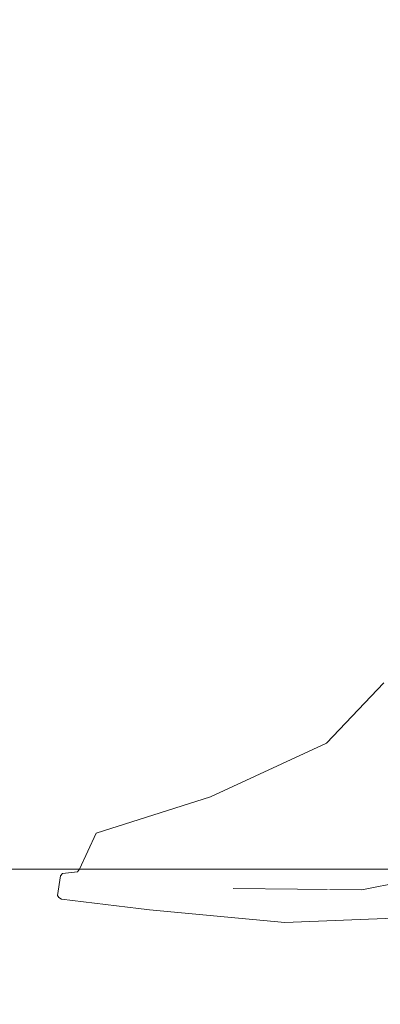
# Model space of a CAD drawing. Header units: millimetres. Extents: x 0 to 650, y -1 to 707.
# Tile 248 of 256: x 501.83 to 503.23, y 442.63 to 446.46. Entities that reach past the tile are written whole.
import ezdxf
from ezdxf.xclip import XClip

# ---------------------------------------------------------------- set-up
doc = ezdxf.new("R2010")
doc.units = ezdxf.units.MM
doc.header["$MEASUREMENT"] = 0
doc.header["$XCLIPFRAME"] = 0
doc.linetypes.add('Wipeout_Contour', pattern=[1000, 0, -1000])
for name, color, linetype in [('Desenho 2D - Geral.2D', 7, 'Continuous'), ('Interior - Mobiliário .ARQ', 7, 'Continuous'), ('Parede.ARQ', 7, 'Continuous')]:
    doc.layers.add(name, color=color, linetype=linetype)

# ---------------------------------------------------------------- blocks, each defined once
blk = doc.blocks.new('Desenho_5_5', base_point=(26.0927, 442.8059))
at = {"color": 254, "linetype": 'Wipeout_Contour', "lineweight": 0, "ltscale": 59766.370681}
blk.add_wipeout([(489.9989, 446.6059), (479.6078, 446.6059), (479.6078, 442.3059), (517.1078, 442.3059), (517.1078, 446.6059), (507.9964, 446.6059), (507.8406, 445.1437), (507.8028, 444.4001), (507.7712, 443.7709), (507.755, 443.685), (507.6804, 443.4049), (507.7205, 443.2887), (507.7168, 443.1711), (507.7847, 443.1408), (507.792, 443.1335), (507.7944, 443.0561), (507.7866, 443.0377), (507.7272, 443.0291), (507.6407, 443.0274), (507.6364, 443.0022), (507.6022, 442.9681), (507.5546, 442.9528), (507.4706, 442.9267), (507.2296, 442.9127), (507.1989, 442.913), (507.1989, 442.8059), (506.8989, 442.8059), (506.8989, 442.9525), (506.848, 442.9698), (506.8473, 443.0149), (506.8133, 443.0183), (506.7377, 443.059), (506.7378, 443.1283), (506.7448, 443.1364), (506.8168, 443.1801), (506.8256, 443.2671), (506.8276, 443.4655), (506.8199, 443.501), (506.5845, 443.7365), (506.5582, 443.8323), (506.6158, 444.9228), (506.5602, 445.2669), (506.5747, 446.6059), (505.4854, 446.6059), (505.4373, 446.2265), (505.2329, 444.8793), (504.6778, 443.5507), (504.6262, 443.4291), (504.8058, 443.364), (504.7753, 443.3613), (504.747, 443.2748), (504.7661, 443.265), (504.8043, 443.2537), (504.8109, 443.2352), (504.8151, 443.0101), (504.8087, 442.9934), (504.7079, 442.9848), (504.4579, 442.9862), (504.0546, 442.9934), (503.9453, 443.0242), (503.9344, 443.0322), (503.9356, 443.0642), (503.9346, 443.0765), (503.8023, 443.0576), (503.3479, 442.9652), (502.8632, 442.9465), (502.3383, 442.9949), (501.9962, 443.0373), (501.9848, 443.0429), (501.9921, 443.1277), (501.9997, 443.1361), (502.0576, 443.1428), (502.0656, 443.1532), (502.1303, 443.2934), (502.5751, 443.4351), (503.026, 443.6433), (503.2482, 443.8779), (503.2406, 443.9065), (503.2487, 443.9159), (503.5064, 444.083), (503.5666, 444.161), (503.6426, 444.1582), (503.6685, 444.249), (503.6943, 444.3615), (503.963, 445.381), (503.9952, 446.6059), (490.2989, 446.6059), (490.2989, 442.8059), (489.9989, 442.8059)], dxfattribs=at).dxf.layer = 'Parede.ARQ'
at = {"color": 254, "linetype": 'Wipeout_Contour', "lineweight": 0, "ltscale": 2012.222469}
blk.add_wipeout([(503.2528, 443.725), (503.2482, 443.8779), (503.026, 443.6433)], dxfattribs=at).dxf.layer = 'Interior - Mobiliário .ARQ'
at = {"color": 254, "linetype": 'Wipeout_Contour', "lineweight": 0, "ltscale": 2009.916792}
blk.add_wipeout([(502.59, 443.4124), (502.2016, 443.2677), (502.6137, 443.334)], dxfattribs=at).dxf.layer = 'Interior - Mobiliário .ARQ'
at = {"color": 254, "linetype": 'Wipeout_Contour', "lineweight": 0, "ltscale": 2009.119779}
blk.add_wipeout([(502.1652, 443.1285), (502.0576, 443.1428), (501.9997, 443.1361)], dxfattribs=at).dxf.layer = 'Interior - Mobiliário .ARQ'
at = {"color": 254, "linetype": 'Wipeout_Contour', "lineweight": 0, "ltscale": 2012.003162}
blk.add_wipeout([(503.6579, 443.1618), (503.1665, 443.0661), (503.1836, 442.9971)], dxfattribs=at).dxf.layer = 'Interior - Mobiliário .ARQ'
at = {"color": 254, "linetype": 'Wipeout_Contour', "lineweight": 0, "ltscale": 2012.0367}
blk.add_wipeout([(503.0589, 443.5897), (503.2626, 443.6283), (503.2528, 443.725)], dxfattribs=at).dxf.layer = 'Interior - Mobiliário .ARQ'
at = {"color": 254, "linetype": 'Wipeout_Contour', "lineweight": 0, "ltscale": 2009.932544}
blk.add_wipeout([(502.2016, 443.2677), (502.59, 443.4124), (502.1303, 443.2934)], dxfattribs=at).dxf.layer = 'Interior - Mobiliário .ARQ'
at = {"color": 254, "linetype": 'Wipeout_Contour', "lineweight": 0, "ltscale": 2011.746189}
blk.add_wipeout([(503.1836, 442.9971), (503.6714, 443.0806), (503.6579, 443.1618)], dxfattribs=at).dxf.layer = 'Interior - Mobiliário .ARQ'
at = {"color": 254, "linetype": 'Wipeout_Contour', "lineweight": 0, "ltscale": 2008.814513}
blk.add_wipeout([(501.9997, 443.1361), (502.1373, 443.1193), (502.1652, 443.1285)], dxfattribs=at).dxf.layer = 'Interior - Mobiliário .ARQ'
at = {"color": 254, "linetype": 'Wipeout_Contour', "lineweight": 0, "ltscale": 2012.547783}
blk.add_wipeout([(503.2528, 443.725), (503.026, 443.6433), (503.0589, 443.5897)], dxfattribs=at).dxf.layer = 'Interior - Mobiliário .ARQ'
at = {"color": 254, "linetype": 'Wipeout_Contour', "lineweight": 0, "ltscale": 2009.786109}
blk.add_wipeout([(502.582, 443.2143), (502.6137, 443.334), (502.2016, 443.2677)], dxfattribs=at).dxf.layer = 'Interior - Mobiliário .ARQ'
at = {"color": 254, "linetype": 'Wipeout_Contour', "lineweight": 0, "ltscale": 2011.20253}
blk.add_wipeout([(502.6137, 443.334), (503.0996, 443.4519), (503.0589, 443.5897)], dxfattribs=at).dxf.layer = 'Interior - Mobiliário .ARQ'
at = {"color": 254, "linetype": 'Wipeout_Contour', "lineweight": 0, "ltscale": 2010.152647}
blk.add_wipeout([(502.5751, 443.4351), (502.1303, 443.2934), (502.59, 443.4124)], dxfattribs=at).dxf.layer = 'Interior - Mobiliário .ARQ'
at = {"color": 254, "linetype": 'Wipeout_Contour', "lineweight": 0, "ltscale": 2011.341853}
blk.add_wipeout([(503.0589, 443.5897), (502.59, 443.4124), (502.6137, 443.334)], dxfattribs=at).dxf.layer = 'Interior - Mobiliário .ARQ'
at = {"color": 254, "linetype": 'Wipeout_Contour', "lineweight": 0, "ltscale": 2010.711119}
blk.add_wipeout([(502.582, 443.2143), (503.1345, 443.2501), (503.0996, 443.4519)], dxfattribs=at).dxf.layer = 'Interior - Mobiliário .ARQ'
at = {"color": 254, "linetype": 'Wipeout_Contour', "lineweight": 0, "ltscale": 2011.266363}
blk.add_wipeout([(503.0996, 443.4519), (502.6137, 443.334), (502.582, 443.2143)], dxfattribs=at).dxf.layer = 'Interior - Mobiliário .ARQ'
at = {"color": 254, "linetype": 'Wipeout_Contour', "lineweight": 0, "ltscale": 2011.501157}
blk.add_wipeout([(502.59, 443.4124), (503.0589, 443.5897), (503.026, 443.6433)], dxfattribs=at).dxf.layer = 'Interior - Mobiliário .ARQ'
at = {"color": 254, "linetype": 'Wipeout_Contour', "lineweight": 0, "ltscale": 2010.394053}
blk.add_wipeout([(502.6717, 443.094), (503.1387, 443.0807), (503.1345, 443.2501)], dxfattribs=at).dxf.layer = 'Interior - Mobiliário .ARQ'
at = {"color": 254, "linetype": 'Wipeout_Contour', "lineweight": 0, "ltscale": 2011.265872}
blk.add_wipeout([(503.026, 443.6433), (502.5751, 443.4351), (502.59, 443.4124)], dxfattribs=at).dxf.layer = 'Interior - Mobiliário .ARQ'
at = {"color": 254, "linetype": 'Wipeout_Contour', "lineweight": 0, "ltscale": 2012.632903}
blk.add_wipeout([(503.2626, 443.6283), (503.0589, 443.5897), (503.0996, 443.4519)], dxfattribs=at).dxf.layer = 'Interior - Mobiliário .ARQ'
at = {"color": 254, "linetype": 'Wipeout_Contour', "lineweight": 0, "ltscale": 2011.144299}
blk.add_wipeout([(503.1345, 443.2501), (502.582, 443.2143), (502.6717, 443.094)], dxfattribs=at).dxf.layer = 'Interior - Mobiliário .ARQ'
at = {"layer": 'Interior - Mobiliário .ARQ', "color": 7, "linetype": 'Continuous', "lineweight": 0}
blk.add_line((503.026, 443.6433), (502.5751, 443.4351), dxfattribs=at)
at = {"color": 254, "linetype": 'Wipeout_Contour', "lineweight": 0, "ltscale": 2012.434963}
blk.add_wipeout([(503.0996, 443.4519), (503.4537, 443.522), (503.2626, 443.6283)], dxfattribs=at).dxf.layer = 'Interior - Mobiliário .ARQ'
at = {"color": 254, "linetype": 'Wipeout_Contour', "lineweight": 0, "ltscale": 2012.244648}
blk.add_wipeout([(503.1345, 443.2501), (503.1387, 443.0807), (503.6533, 443.1765)], dxfattribs=at).dxf.layer = 'Interior - Mobiliário .ARQ'
at = {"color": 254, "linetype": 'Wipeout_Contour', "lineweight": 0, "ltscale": 2010.03501}
blk.add_wipeout([(502.1652, 443.1285), (502.1373, 443.1193), (502.663, 443.0786)], dxfattribs=at).dxf.layer = 'Interior - Mobiliário .ARQ'
at = {"layer": 'Interior - Mobiliário .ARQ', "color": 7, "linetype": 'Continuous', "lineweight": 0}
blk.add_line((503.026, 443.6433), (503.2482, 443.8779), dxfattribs=at)
at = {"color": 254, "linetype": 'Wipeout_Contour', "lineweight": 0, "ltscale": 2012.019683}
blk.add_wipeout([(503.6533, 443.1765), (503.6233, 443.327), (503.1345, 443.2501)], dxfattribs=at).dxf.layer = 'Interior - Mobiliário .ARQ'
at = {"color": 254, "linetype": 'Wipeout_Contour', "lineweight": 0, "ltscale": 2008.797337}
blk.add_wipeout([(502.0656, 443.1532), (502.169, 443.1388), (502.2016, 443.2677)], dxfattribs=at).dxf.layer = 'Interior - Mobiliário .ARQ'
at = {"color": 254, "linetype": 'Wipeout_Contour', "lineweight": 0, "ltscale": 2011.633397}
blk.add_wipeout([(503.1513, 443.0731), (503.1625, 443.073), (503.5103, 443.141)], dxfattribs=at).dxf.layer = 'Interior - Mobiliário .ARQ'
at = {"color": 254, "linetype": 'Wipeout_Contour', "lineweight": 0, "ltscale": 2012.504778}
blk.add_wipeout([(503.6233, 443.327), (503.4537, 443.522), (503.0996, 443.4519)], dxfattribs=at).dxf.layer = 'Interior - Mobiliário .ARQ'
at = {"color": 254, "linetype": 'Wipeout_Contour', "lineweight": 0, "ltscale": 2009.55011}
blk.add_wipeout([(502.2016, 443.2677), (502.1303, 443.2934), (502.0656, 443.1532)], dxfattribs=at).dxf.layer = 'Interior - Mobiliário .ARQ'
at = {"color": 254, "linetype": 'Wipeout_Contour', "lineweight": 0, "ltscale": 2009.324013}
blk.add_wipeout([(502.1334, 443.1111), (501.9921, 443.1277), (501.9798, 443.0513)], dxfattribs=at).dxf.layer = 'Interior - Mobiliário .ARQ'
at = {"color": 254, "linetype": 'Wipeout_Contour', "lineweight": 0, "ltscale": 2011.157698}
blk.add_wipeout([(503.1665, 443.0661), (502.6616, 443.0708), (502.6554, 443.001)], dxfattribs=at).dxf.layer = 'Interior - Mobiliário .ARQ'
at = {"layer": 'Interior - Mobiliário .ARQ', "color": 7, "linetype": 'Continuous', "lineweight": 0}
blk.add_line((502.5751, 443.4351), (502.1303, 443.2934), dxfattribs=at)
at = {"color": 254, "linetype": 'Wipeout_Contour', "lineweight": 0, "ltscale": 2012.371589}
blk.add_wipeout([(503.0996, 443.4519), (503.1345, 443.2501), (503.6233, 443.327)], dxfattribs=at).dxf.layer = 'Interior - Mobiliário .ARQ'
at = {"color": 254, "linetype": 'Wipeout_Contour', "lineweight": 0, "ltscale": 2010.048602}
blk.add_wipeout([(502.582, 443.2143), (502.2016, 443.2677), (502.169, 443.1388)], dxfattribs=at).dxf.layer = 'Interior - Mobiliário .ARQ'
at = {"color": 254, "linetype": 'Wipeout_Contour', "lineweight": 0, "ltscale": 2008.30308}
blk.add_wipeout([(501.9798, 443.0513), (502.1247, 443.0404), (502.1334, 443.1111)], dxfattribs=at).dxf.layer = 'Interior - Mobiliário .ARQ'
at = {"color": 254, "linetype": 'Wipeout_Contour', "lineweight": 0, "ltscale": 2010.204731}
blk.add_wipeout([(502.6554, 443.001), (503.1836, 442.9971), (503.1665, 443.0661)], dxfattribs=at).dxf.layer = 'Interior - Mobiliário .ARQ'
at = {"color": 254, "linetype": 'Wipeout_Contour', "lineweight": 0, "ltscale": 2009.588443}
blk.add_wipeout([(502.169, 443.1388), (502.6717, 443.094), (502.582, 443.2143)], dxfattribs=at).dxf.layer = 'Interior - Mobiliário .ARQ'
at = {"color": 254, "linetype": 'Wipeout_Contour', "lineweight": 0, "ltscale": 2009.704675}
blk.add_wipeout([(502.6616, 443.0708), (502.1334, 443.1111), (502.1247, 443.0404)], dxfattribs=at).dxf.layer = 'Interior - Mobiliário .ARQ'
at = {"color": 254, "linetype": 'Wipeout_Contour', "lineweight": 0, "ltscale": 2009.238338}
blk.add_wipeout([(502.1373, 443.1193), (501.9997, 443.1361), (501.9921, 443.1277)], dxfattribs=at).dxf.layer = 'Interior - Mobiliário .ARQ'
at = {"color": 254, "linetype": 'Wipeout_Contour', "lineweight": 0, "ltscale": 2009.383469}
blk.add_wipeout([(502.1247, 443.0404), (502.6554, 443.001), (502.6616, 443.0708)], dxfattribs=at).dxf.layer = 'Interior - Mobiliário .ARQ'
at = {"layer": 'Interior - Mobiliário .ARQ', "color": 7, "linetype": 'Continuous', "lineweight": 0}
blk.add_line((501.9997, 443.1361), (501.9921, 443.1277), dxfattribs=at)
at = {"color": 254, "linetype": 'Wipeout_Contour', "lineweight": 0, "ltscale": 2009.755757}
blk.add_wipeout([(502.8632, 442.9465), (502.1385, 443.0306), (502.3383, 442.9949)], dxfattribs=at).dxf.layer = 'Interior - Mobiliário .ARQ'
at = {"color": 254, "linetype": 'Wipeout_Contour', "lineweight": 0, "ltscale": 2009.626753}
blk.add_wipeout([(502.1385, 443.0306), (502.8632, 442.9465), (502.6682, 442.9908)], dxfattribs=at).dxf.layer = 'Interior - Mobiliário .ARQ'
at = {"color": 254, "linetype": 'Wipeout_Contour', "lineweight": 0, "ltscale": 2008.737269}
blk.add_wipeout([(501.9848, 443.0429), (502.0369, 443.0344), (502.1385, 443.0306)], dxfattribs=at).dxf.layer = 'Interior - Mobiliário .ARQ'
at = {"color": 254, "linetype": 'Wipeout_Contour', "lineweight": 0, "ltscale": 2010.868212}
blk.add_wipeout([(502.8632, 442.9465), (503.3479, 442.9652), (503.1946, 442.9883)], dxfattribs=at).dxf.layer = 'Interior - Mobiliário .ARQ'
at = {"color": 254, "linetype": 'Wipeout_Contour', "lineweight": 0, "ltscale": 2009.402562}
blk.add_wipeout([(502.1385, 443.0306), (502.0465, 443.0334), (502.3383, 442.9949)], dxfattribs=at).dxf.layer = 'Interior - Mobiliário .ARQ'
at = {"color": 254, "linetype": 'Wipeout_Contour', "lineweight": 0, "ltscale": 2010.937125}
blk.add_wipeout([(502.6682, 442.9908), (502.8632, 442.9465), (503.1946, 442.9883)], dxfattribs=at).dxf.layer = 'Interior - Mobiliário .ARQ'
at = {"color": 254, "linetype": 'Wipeout_Contour', "lineweight": 0, "ltscale": 2011.688501}
blk.add_wipeout([(503.681, 443.0718), (503.1946, 442.9883), (503.3479, 442.9652)], dxfattribs=at).dxf.layer = 'Interior - Mobiliário .ARQ'
at = {"color": 254, "linetype": 'Wipeout_Contour', "lineweight": 0, "ltscale": 2008.703134}
blk.add_wipeout([(501.9848, 443.0429), (502.1385, 443.0306), (502.1247, 443.0404)], dxfattribs=at).dxf.layer = 'Interior - Mobiliário .ARQ'
at = {"layer": 'Interior - Mobiliário .ARQ', "color": 7, "linetype": 'Continuous', "lineweight": 0}
blk.add_line((502.8632, 442.9465), (503.3479, 442.9652), dxfattribs=at)
at = {"color": 254, "linetype": 'Wipeout_Contour', "lineweight": 0, "ltscale": 2009.106423}
blk.add_wipeout([(502.6682, 442.9908), (502.6554, 443.001), (502.1247, 443.0404)], dxfattribs=at).dxf.layer = 'Interior - Mobiliário .ARQ'
at = {"color": 254, "linetype": 'Wipeout_Contour', "lineweight": 0, "ltscale": 2009.84528}
blk.add_wipeout([(502.1247, 443.0404), (502.1385, 443.0306), (502.6682, 442.9908)], dxfattribs=at).dxf.layer = 'Interior - Mobiliário .ARQ'
at = {"color": 254, "linetype": 'Wipeout_Contour', "lineweight": 0, "ltscale": 2009.414553}
blk.add_wipeout([(501.9962, 443.0373), (502.3383, 442.9949), (502.0465, 443.0334)], dxfattribs=at).dxf.layer = 'Interior - Mobiliário .ARQ'
at = {"color": 254, "linetype": 'Wipeout_Contour', "lineweight": 0, "ltscale": 2010.319416}
blk.add_wipeout([(502.6682, 442.9908), (503.1946, 442.9883), (503.1836, 442.9971)], dxfattribs=at).dxf.layer = 'Interior - Mobiliário .ARQ'
at = {"layer": 'Interior - Mobiliário .ARQ', "color": 7, "linetype": 'Continuous', "lineweight": 0}
for p, q in [((501.9921, 443.1277), (501.9798, 443.0513)), ((501.9798, 443.0513), (501.9848, 443.0429)), ((501.9848, 443.0429), (501.9962, 443.0373)), ((502.3383, 442.9949), (501.9962, 443.0373))]:
    blk.add_line(p, q, dxfattribs=at)
at = {"color": 254, "linetype": 'Wipeout_Contour', "lineweight": 0, "ltscale": 2010.857763}
blk.add_wipeout([(503.1836, 442.9971), (502.6554, 443.001), (502.6682, 442.9908)], dxfattribs=at).dxf.layer = 'Interior - Mobiliário .ARQ'
at = {"layer": 'Interior - Mobiliário .ARQ', "color": 7, "linetype": 'Continuous', "lineweight": 0}
blk.add_line((502.3383, 442.9949), (502.8632, 442.9465), dxfattribs=at)
at = {"color": 254, "linetype": 'Wipeout_Contour', "lineweight": 0, "ltscale": 2011.962861}
blk.add_wipeout([(503.1946, 442.9883), (503.681, 443.0718), (503.6714, 443.0806)], dxfattribs=at).dxf.layer = 'Interior - Mobiliário .ARQ'
at = {"color": 254, "linetype": 'Wipeout_Contour', "lineweight": 0, "ltscale": 2011.724859}
blk.add_wipeout([(503.6714, 443.0806), (503.1836, 442.9971), (503.1946, 442.9883)], dxfattribs=at).dxf.layer = 'Interior - Mobiliário .ARQ'
at = {"color": 254, "linetype": 'Wipeout_Contour', "lineweight": 0, "ltscale": 2011.804421}
blk.add_wipeout([(503.6533, 443.1765), (503.1387, 443.0807), (503.1505, 443.0731)], dxfattribs=at).dxf.layer = 'Interior - Mobiliário .ARQ'
at = {"color": 254, "linetype": 'Wipeout_Contour', "lineweight": 0, "ltscale": 2682.773032}
blk.add_wipeout([(503.6533, 443.1765), (503.1505, 443.0731), (503.5103, 443.141), (503.6552, 443.1693)], dxfattribs=at).dxf.layer = 'Interior - Mobiliário .ARQ'
at = {"layer": 'Interior - Mobiliário .ARQ', "color": 7, "linetype": 'Continuous', "lineweight": 0}
blk.add_line((503.6564, 443.1695), (503.1625, 443.073), dxfattribs=at)
at = {"color": 254, "linetype": 'Wipeout_Contour', "lineweight": 0, "ltscale": 2680.583751}
blk.add_wipeout([(503.1387, 443.0807), (502.6695, 443.0841), (503.014, 443.0747), (503.1406, 443.0732)], dxfattribs=at).dxf.layer = 'Interior - Mobiliário .ARQ'
at = {"color": 254, "linetype": 'Wipeout_Contour', "lineweight": 0, "ltscale": 2010.791067}
blk.add_wipeout([(503.1387, 443.0807), (502.6717, 443.094), (502.6695, 443.0841)], dxfattribs=at).dxf.layer = 'Interior - Mobiliário .ARQ'
at = {"color": 254, "linetype": 'Wipeout_Contour', "lineweight": 0, "ltscale": 2010.09177}
blk.add_wipeout([(502.6717, 443.094), (502.169, 443.1388), (502.1652, 443.1285)], dxfattribs=at).dxf.layer = 'Interior - Mobiliário .ARQ'
at = {"color": 254, "linetype": 'Wipeout_Contour', "lineweight": 0, "ltscale": 2009.328514}
blk.add_wipeout([(502.1652, 443.1285), (502.6695, 443.0841), (502.6717, 443.094)], dxfattribs=at).dxf.layer = 'Interior - Mobiliário .ARQ'
at = {"layer": 'Interior - Mobiliário .ARQ', "color": 7, "linetype": 'Continuous', "lineweight": 0}
blk.add_line((502.663, 443.0786), (503.1625, 443.073), dxfattribs=at)
at = {"color": 254, "linetype": 'Wipeout_Contour', "lineweight": 0, "ltscale": 2008.913354}
blk.add_wipeout([(502.0576, 443.1428), (502.1652, 443.1285), (502.169, 443.1388)], dxfattribs=at).dxf.layer = 'Interior - Mobiliário .ARQ'
at = {"color": 254, "linetype": 'Wipeout_Contour', "lineweight": 0, "ltscale": 2009.231466}
blk.add_wipeout([(502.169, 443.1388), (502.0656, 443.1532), (502.0576, 443.1428)], dxfattribs=at).dxf.layer = 'Interior - Mobiliário .ARQ'
at = {"layer": 'Desenho 2D - Geral.2D', "color": 7, "linetype": 'Continuous', "lineweight": 0}
blk.add_line((360.0637, 443.1531), (639.4631, 443.1531), dxfattribs=at)
at = {"layer": 'Interior - Mobiliário .ARQ', "color": 7, "linetype": 'Continuous', "lineweight": 0}
for p, q in [((502.0656, 443.1532), (502.1303, 443.2934)), ((502.0576, 443.1428), (501.9997, 443.1361)), ((502.0576, 443.1428), (502.0656, 443.1532))]:
    blk.add_line(p, q, dxfattribs=at)

msp = doc.modelspace()

# ---------------------------------------------------------------- block references
at = {"color": 7, "linetype": 'Continuous', "lineweight": 0}
ref = msp.add_blockref('Desenho_5_5', (26.0927, 442.8059), dxfattribs=at)
XClip(ref).set_block_clipping_path([(360.0636904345, 428.2751855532), (639.463055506, 506.7925253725)])

doc.saveas('drawing.dxf')
